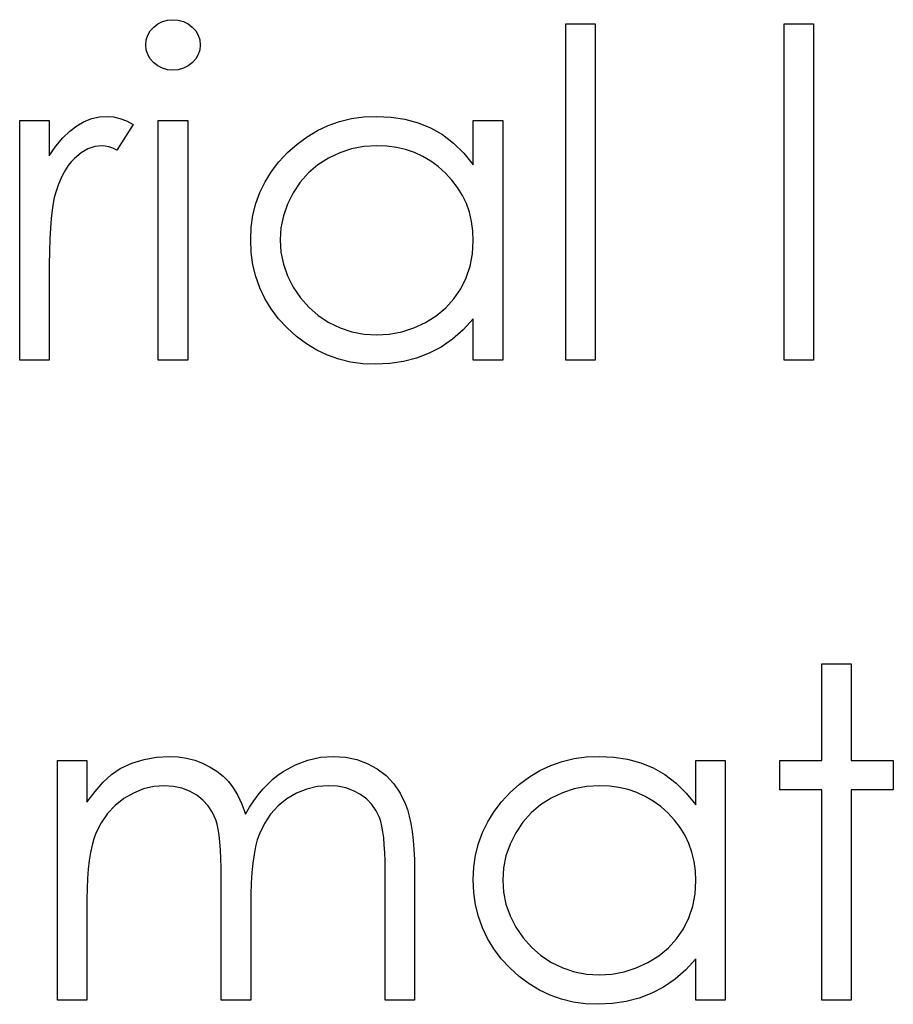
# Model space of a CAD drawing. Header units: inches. Extents: x 370 to 474, y 80 to 168.
# Tile 85 of 170: x 429.16 to 429.528, y 86.148 to 86.562. Entities that reach past the tile are written whole.
import ezdxf

# ---------------------------------------------------------------- set-up
doc = ezdxf.new("R2010")
doc.units = ezdxf.units.IN
doc.header["$LTSCALE"] = 0.5
doc.header["$MEASUREMENT"] = 0

msp = doc.modelspace()

# ---------------------------------------------------------------- linework, layer by layer
at = {"color": 7, "linetype": 'Continuous'}
for p, q in [((429.21854, 86.56028), (429.2205, 86.56127)), ((429.2205, 86.56127), (429.22257, 86.56185)), ((429.22257, 86.56185), (429.22483, 86.56205)), ((429.22483, 86.56205), (429.22713, 86.56185)), ((429.22713, 86.56185), (429.22925, 86.56127)), ((429.22925, 86.56127), (429.23121, 86.56028)), ((429.21426, 86.55548), (429.21531, 86.5573)), ((429.21531, 86.5573), (429.21677, 86.55893)), ((429.21677, 86.55893), (429.21854, 86.56028)), ((429.23121, 86.56028), (429.23298, 86.55893)), ((429.23298, 86.55893), (429.23447, 86.5573)), ((429.23447, 86.5573), (429.23552, 86.55548)), ((429.39007, 86.56028), (429.40243, 86.56028)), ((429.39007, 86.41895), (429.39007, 86.56028)), ((429.40243, 86.56028), (429.40243, 86.56028)), ((429.40243, 86.56028), (429.40243, 86.41895)), ((429.48193, 86.56028), (429.4943, 86.56028)), ((429.48193, 86.41895), (429.48193, 86.56028)), ((429.4943, 86.56028), (429.4943, 86.56028)), ((429.4943, 86.56028), (429.4943, 86.41895)), ((429.21341, 86.55139), (429.21363, 86.55352)), ((429.21363, 86.55352), (429.21426, 86.55548)), ((429.23552, 86.55548), (429.23615, 86.55352)), ((429.23615, 86.55352), (429.23637, 86.55139)), ((429.21363, 86.54932), (429.21341, 86.55139)), ((429.21341, 86.55139), (429.21341, 86.55139)), ((429.21426, 86.54739), (429.21363, 86.54932)), ((429.23615, 86.54932), (429.23552, 86.54739)), ((429.23637, 86.55139), (429.23615, 86.54932)), ((429.23637, 86.55139), (429.23637, 86.55139)), ((429.21531, 86.5456), (429.21426, 86.54739)), ((429.21677, 86.54397), (429.21531, 86.5456)), ((429.23447, 86.5456), (429.23298, 86.54397)), ((429.23552, 86.54739), (429.23447, 86.5456)), ((429.21854, 86.54261), (429.21677, 86.54397)), ((429.2205, 86.54162), (429.21854, 86.54261)), ((429.22257, 86.54104), (429.2205, 86.54162)), ((429.22483, 86.54085), (429.22257, 86.54104)), ((429.22713, 86.54104), (429.22483, 86.54085)), ((429.22483, 86.54085), (429.22483, 86.54085)), ((429.22925, 86.54162), (429.22713, 86.54104)), ((429.23121, 86.54261), (429.22925, 86.54162)), ((429.23298, 86.54397), (429.23121, 86.54261)), ((429.1876, 86.51921), (429.1908, 86.52045)), ((429.1908, 86.52045), (429.19403, 86.52117)), ((429.19403, 86.52117), (429.19734, 86.52142)), ((429.19734, 86.52142), (429.19734, 86.52142)), ((429.19734, 86.52142), (429.19991, 86.52119)), ((429.19991, 86.52119), (429.20256, 86.52056)), ((429.20256, 86.52056), (429.20529, 86.51948)), ((429.29497, 86.51929), (429.29994, 86.52048)), ((429.29994, 86.52048), (429.3051, 86.52117)), ((429.3051, 86.52117), (429.31046, 86.52142)), ((429.31046, 86.52142), (429.31046, 86.52142)), ((429.31046, 86.52142), (429.31662, 86.52111)), ((429.31662, 86.52111), (429.32247, 86.5202)), ((429.32247, 86.5202), (429.32802, 86.51866)), ((429.16041, 86.51965), (429.17277, 86.51965)), ((429.16041, 86.41895), (429.16041, 86.51965)), ((429.17277, 86.51965), (429.17277, 86.51965)), ((429.17277, 86.51965), (429.17277, 86.50483)), ((429.18144, 86.51523), (429.18448, 86.5175)), ((429.18448, 86.5175), (429.1876, 86.51921)), ((429.20811, 86.51796), (429.20132, 86.50725)), ((429.20529, 86.51948), (429.20811, 86.51796)), ((429.20811, 86.51796), (429.20811, 86.51796)), ((429.21871, 86.51965), (429.23107, 86.51965)), ((429.21871, 86.41895), (429.21871, 86.51965)), ((429.23107, 86.51965), (429.23107, 86.51965)), ((429.23107, 86.51965), (429.23107, 86.41895)), ((429.28562, 86.51548), (429.2902, 86.51761)), ((429.2902, 86.51761), (429.29497, 86.51929)), ((429.32802, 86.51866), (429.33326, 86.51653)), ((429.33326, 86.51653), (429.3382, 86.51374)), ((429.3512, 86.50102), (429.3512, 86.51965)), ((429.3512, 86.51965), (429.3512, 86.51965)), ((429.3512, 86.51965), (429.36357, 86.51965)), ((429.36357, 86.51965), (429.36357, 86.41895)), ((429.17559, 86.50891), (429.17849, 86.51239)), ((429.17849, 86.51239), (429.18144, 86.51523)), ((429.27706, 86.50977), (429.28126, 86.51286)), ((429.28126, 86.51286), (429.28562, 86.51548)), ((429.3382, 86.51374), (429.34287, 86.51021)), ((429.17277, 86.50483), (429.17559, 86.50891)), ((429.18912, 86.50772), (429.18627, 86.50607)), ((429.19204, 86.50872), (429.18912, 86.50772)), ((429.195, 86.50905), (429.19204, 86.50872)), ((429.19635, 86.50894), (429.195, 86.50905)), ((429.195, 86.50905), (429.195, 86.50905)), ((429.19787, 86.50861), (429.19635, 86.50894)), ((429.19952, 86.50803), (429.19787, 86.50861)), ((429.20132, 86.50725), (429.19952, 86.50803)), ((429.27309, 86.50621), (429.27706, 86.50977)), ((429.30003, 86.50775), (429.29506, 86.50612)), ((429.30522, 86.50872), (429.30003, 86.50775)), ((429.31063, 86.50905), (429.30522, 86.50872)), ((429.31482, 86.50888), (429.31063, 86.50905)), ((429.31885, 86.50833), (429.31482, 86.50888)), ((429.32272, 86.50745), (429.31885, 86.50833)), ((429.32641, 86.50618), (429.32272, 86.50745)), ((429.34287, 86.51021), (429.34717, 86.50599)), ((429.17277, 86.50483), (429.17277, 86.50483)), ((429.18346, 86.50375), (429.1821, 86.50234)), ((429.18627, 86.50607), (429.18346, 86.50375)), ((429.20132, 86.50725), (429.20132, 86.50725)), ((429.26944, 86.50231), (429.27309, 86.50621)), ((429.29028, 86.50386), (429.28587, 86.50102)), ((429.29506, 86.50612), (429.29028, 86.50386)), ((429.32992, 86.50458), (429.32641, 86.50618)), ((429.33329, 86.50262), (429.32992, 86.50458)), ((429.34717, 86.50599), (429.3512, 86.50102)), ((429.18084, 86.50074), (429.17968, 86.49897)), ((429.1821, 86.50234), (429.18084, 86.50074)), ((429.26629, 86.4982), (429.26944, 86.50231)), ((429.28587, 86.50102), (429.28192, 86.49762)), ((429.33646, 86.50027), (429.33329, 86.50262)), ((429.33947, 86.49759), (429.33646, 86.50027)), ((429.3512, 86.50102), (429.3512, 86.50102)), ((429.17755, 86.49486), (429.17661, 86.49254)), ((429.17857, 86.49701), (429.17755, 86.49486)), ((429.17968, 86.49897), (429.17857, 86.49701)), ((429.26364, 86.49392), (429.26629, 86.4982)), ((429.28192, 86.49762), (429.27844, 86.49373)), ((429.34223, 86.49464), (429.33947, 86.49759)), ((429.17661, 86.49254), (429.17576, 86.49003)), ((429.26146, 86.48945), (429.26364, 86.49392)), ((429.27844, 86.49373), (429.27543, 86.48929)), ((429.3446, 86.49152), (429.34223, 86.49464)), ((429.34662, 86.48821), (429.3446, 86.49152)), ((429.17498, 86.48735), (429.17446, 86.48495)), ((429.17576, 86.49003), (429.17498, 86.48735)), ((429.17498, 86.48735), (429.17498, 86.48735)), ((429.25975, 86.48476), (429.26146, 86.48945)), ((429.27543, 86.48929), (429.27303, 86.48454)), ((429.34828, 86.48473), (429.34662, 86.48821)), ((429.17446, 86.48495), (429.17402, 86.482)), ((429.25854, 86.4799), (429.25975, 86.48476)), ((429.27303, 86.48454), (429.27132, 86.47962)), ((429.34955, 86.48109), (429.34828, 86.48473)), ((429.17363, 86.47849), (429.17333, 86.47443)), ((429.17402, 86.482), (429.17363, 86.47849)), ((429.25782, 86.47482), (429.25854, 86.4799)), ((429.27132, 86.47962), (429.27027, 86.4746)), ((429.35046, 86.47725), (429.34955, 86.48109)), ((429.17333, 86.47443), (429.17308, 86.46985)), ((429.25757, 86.46958), (429.25782, 86.47482)), ((429.27027, 86.4746), (429.26994, 86.46944)), ((429.35101, 86.47325), (429.35046, 86.47725)), ((429.3512, 86.46908), (429.35101, 86.47325)), ((429.17308, 86.46985), (429.17291, 86.46472)), ((429.25782, 86.46422), (429.25757, 86.46958)), ((429.25757, 86.46958), (429.25757, 86.46958)), ((429.26994, 86.46944), (429.26994, 86.46944)), ((429.26994, 86.46944), (429.2703, 86.4643)), ((429.35087, 86.46361), (429.3512, 86.46908)), ((429.3512, 86.46908), (429.3512, 86.46908)), ((429.17291, 86.46472), (429.1728, 86.45903)), ((429.25854, 86.45906), (429.25782, 86.46422)), ((429.2703, 86.4643), (429.27132, 86.45928)), ((429.3499, 86.45845), (429.35087, 86.46361)), ((429.1728, 86.45903), (429.17277, 86.45279)), ((429.25973, 86.45412), (429.25854, 86.45906)), ((429.27132, 86.45928), (429.27306, 86.45437)), ((429.34825, 86.45354), (429.3499, 86.45845)), ((429.26141, 86.44937), (429.25973, 86.45412)), ((429.27306, 86.45437), (429.27549, 86.44956)), ((429.34596, 86.44893), (429.34825, 86.45354)), ((429.17277, 86.45279), (429.17277, 86.45279)), ((429.17277, 86.45279), (429.17277, 86.41895)), ((429.26359, 86.44482), (429.26141, 86.44937)), ((429.27549, 86.44956), (429.27852, 86.44509)), ((429.34306, 86.44471), (429.34596, 86.44893)), ((429.26621, 86.44048), (429.26359, 86.44482)), ((429.27852, 86.44509), (429.282, 86.44115)), ((429.282, 86.44115), (429.28598, 86.43772)), ((429.33964, 86.44092), (429.34306, 86.44471)), ((429.26933, 86.43637), (429.26621, 86.44048)), ((429.28598, 86.43772), (429.29042, 86.43482)), ((429.33105, 86.43477), (429.33561, 86.43761)), ((429.33561, 86.43761), (429.33964, 86.44092)), ((429.27295, 86.43245), (429.26933, 86.43637)), ((429.29042, 86.43482), (429.2952, 86.43251)), ((429.32614, 86.43248), (429.33105, 86.43477)), ((429.3512, 86.43637), (429.34692, 86.43173)), ((429.3512, 86.41895), (429.3512, 86.43637)), ((429.3512, 86.43637), (429.3512, 86.43637)), ((429.27689, 86.42886), (429.27295, 86.43245)), ((429.28103, 86.42577), (429.27689, 86.42886)), ((429.2952, 86.43251), (429.30014, 86.43088)), ((429.30014, 86.43088), (429.30524, 86.42988)), ((429.30524, 86.42988), (429.31052, 86.42955)), ((429.31052, 86.42955), (429.31587, 86.42988)), ((429.31052, 86.42955), (429.31052, 86.42955)), ((429.31587, 86.42988), (429.32109, 86.43085)), ((429.32109, 86.43085), (429.32614, 86.43248)), ((429.34692, 86.43173), (429.34242, 86.42776)), ((429.2854, 86.42315), (429.28103, 86.42577)), ((429.34242, 86.42776), (429.33762, 86.42445)), ((429.28992, 86.42099), (429.2854, 86.42315)), ((429.29467, 86.41934), (429.28992, 86.42099)), ((429.3326, 86.4218), (429.32733, 86.41978)), ((429.33762, 86.42445), (429.3326, 86.4218)), ((429.17277, 86.41895), (429.16041, 86.41895)), ((429.16041, 86.41895), (429.16041, 86.41895)), ((429.17277, 86.41895), (429.17277, 86.41895)), ((429.23107, 86.41895), (429.21871, 86.41895)), ((429.21871, 86.41895), (429.21871, 86.41895)), ((429.23107, 86.41895), (429.23107, 86.41895)), ((429.29961, 86.41815), (429.29467, 86.41934)), ((429.30475, 86.41743), (429.29961, 86.41815)), ((429.31007, 86.41719), (429.30475, 86.41743)), ((429.31606, 86.41746), (429.31007, 86.41719)), ((429.31007, 86.41719), (429.31007, 86.41719)), ((429.32183, 86.41834), (429.31606, 86.41746)), ((429.32733, 86.41978), (429.32183, 86.41834)), ((429.36357, 86.41895), (429.3512, 86.41895)), ((429.3512, 86.41895), (429.3512, 86.41895)), ((429.36357, 86.41895), (429.36357, 86.41895)), ((429.40243, 86.41895), (429.39007, 86.41895)), ((429.39007, 86.41895), (429.39007, 86.41895)), ((429.40243, 86.41895), (429.40243, 86.41895)), ((429.4943, 86.41895), (429.48193, 86.41895)), ((429.48193, 86.41895), (429.48193, 86.41895)), ((429.4943, 86.41895), (429.4943, 86.41895)), ((429.49783, 86.29125), (429.5102, 86.29125)), ((429.49783, 86.25062), (429.49783, 86.29125)), ((429.5102, 86.29125), (429.5102, 86.29125)), ((429.5102, 86.29125), (429.5102, 86.25062)), ((429.20764, 86.24952), (429.21277, 86.25112)), ((429.21277, 86.25112), (429.21802, 86.25206)), ((429.21802, 86.25206), (429.2234, 86.25239)), ((429.2234, 86.25239), (429.2234, 86.25239)), ((429.2234, 86.25239), (429.22704, 86.25219)), ((429.22704, 86.25219), (429.23058, 86.25167)), ((429.23058, 86.25167), (429.23403, 86.25076)), ((429.23403, 86.25076), (429.23737, 86.24949)), ((429.27648, 86.24888), (429.28161, 86.25084)), ((429.28161, 86.25084), (429.28689, 86.252)), ((429.28689, 86.252), (429.29238, 86.25239)), ((429.29238, 86.25239), (429.29238, 86.25239)), ((429.29238, 86.25239), (429.29743, 86.25206)), ((429.29743, 86.25206), (429.30218, 86.25109)), ((429.30218, 86.25109), (429.30662, 86.24943)), ((429.3886, 86.25026), (429.39357, 86.25145)), ((429.39357, 86.25145), (429.39873, 86.25214)), ((429.39873, 86.25214), (429.40409, 86.25239)), ((429.40409, 86.25239), (429.40409, 86.25239)), ((429.40409, 86.25239), (429.41025, 86.25208)), ((429.41025, 86.25208), (429.4161, 86.25117)), ((429.4161, 86.25117), (429.42165, 86.24963)), ((429.17631, 86.25062), (429.18867, 86.25062)), ((429.17631, 86.14992), (429.17631, 86.25062)), ((429.18867, 86.25062), (429.18867, 86.25062)), ((429.18867, 86.25062), (429.18867, 86.23312)), ((429.19908, 86.24471), (429.20264, 86.24728)), ((429.20264, 86.24728), (429.20764, 86.24952)), ((429.20264, 86.24728), (429.20264, 86.24728)), ((429.23737, 86.24949), (429.24054, 86.24791)), ((429.24054, 86.24791), (429.24338, 86.24612)), ((429.27157, 86.24618), (429.27648, 86.24888)), ((429.30662, 86.24943), (429.31076, 86.24714)), ((429.31076, 86.24714), (429.31449, 86.24427)), ((429.37925, 86.24645), (429.38383, 86.24858)), ((429.38383, 86.24858), (429.3886, 86.25026)), ((429.42165, 86.24963), (429.42689, 86.2475)), ((429.42689, 86.2475), (429.43183, 86.24471)), ((429.44483, 86.23199), (429.44483, 86.25062)), ((429.44483, 86.25062), (429.44483, 86.25062)), ((429.44483, 86.25062), (429.4572, 86.25062)), ((429.4572, 86.25062), (429.4572, 86.14992)), ((429.48016, 86.23825), (429.48016, 86.25062)), ((429.48016, 86.25062), (429.48016, 86.25062)), ((429.48016, 86.25062), (429.49783, 86.25062)), ((429.49783, 86.25062), (429.49783, 86.25062)), ((429.5102, 86.25062), (429.5102, 86.25062)), ((429.5102, 86.25062), (429.52786, 86.25062)), ((429.52786, 86.25062), (429.52786, 86.25062)), ((429.52786, 86.25062), (429.52786, 86.23825)), ((429.19558, 86.24151), (429.19908, 86.24471)), ((429.24338, 86.24612), (429.24595, 86.24408)), ((429.24595, 86.24408), (429.24819, 86.24179)), ((429.26478, 86.24074), (429.26693, 86.24273)), ((429.26693, 86.24273), (429.26919, 86.24455)), ((429.26919, 86.24455), (429.27157, 86.24618)), ((429.31449, 86.24427), (429.31772, 86.24088)), ((429.37069, 86.24074), (429.37489, 86.24383)), ((429.37489, 86.24383), (429.37925, 86.24645)), ((429.43183, 86.24471), (429.4365, 86.24118)), ((429.1921, 86.23765), (429.19558, 86.24151)), ((429.21244, 86.23867), (429.20825, 86.23698)), ((429.21677, 86.23969), (429.21244, 86.23867)), ((429.22125, 86.24002), (429.21677, 86.23969)), ((429.22506, 86.23977), (429.22125, 86.24002)), ((429.22125, 86.24002), (429.22125, 86.24002)), ((429.22859, 86.23905), (429.22506, 86.23977)), ((429.23187, 86.23781), (429.22859, 86.23905)), ((429.24819, 86.24179), (429.2502, 86.23914)), ((429.2502, 86.23914), (429.25211, 86.23596)), ((429.26075, 86.23621), (429.26271, 86.23856)), ((429.26271, 86.23856), (429.26478, 86.24074)), ((429.28112, 86.23864), (429.27684, 86.23693)), ((429.28556, 86.23969), (429.28112, 86.23864)), ((429.29023, 86.24002), (429.28556, 86.23969)), ((429.29404, 86.2398), (429.29023, 86.24002)), ((429.29023, 86.24002), (429.29023, 86.24002)), ((429.29754, 86.23911), (429.29404, 86.2398)), ((429.3008, 86.23795), (429.29754, 86.23911)), ((429.31772, 86.24088), (429.32042, 86.23698)), ((429.36672, 86.23718), (429.37069, 86.24074)), ((429.39366, 86.23872), (429.38869, 86.23709)), ((429.39885, 86.23969), (429.39366, 86.23872)), ((429.40425, 86.24002), (429.39885, 86.23969)), ((429.40845, 86.23985), (429.40426, 86.24002)), ((429.41248, 86.2393), (429.40845, 86.23985)), ((429.41635, 86.23842), (429.41248, 86.2393)), ((429.42004, 86.23715), (429.41635, 86.23842)), ((429.4365, 86.24118), (429.4408, 86.23696)), ((429.49783, 86.23825), (429.48016, 86.23825)), ((429.48016, 86.23825), (429.48016, 86.23825)), ((429.49783, 86.14992), (429.49783, 86.23825)), ((429.49783, 86.23825), (429.49783, 86.23825)), ((429.52786, 86.23825), (429.5102, 86.23825)), ((429.5102, 86.23825), (429.5102, 86.23825)), ((429.5102, 86.23825), (429.5102, 86.14992)), ((429.52786, 86.23825), (429.52786, 86.23825)), ((429.18867, 86.23312), (429.1921, 86.23765)), ((429.20422, 86.23464), (429.20052, 86.23171)), ((429.20825, 86.23698), (429.20422, 86.23464)), ((429.23485, 86.2361), (429.23187, 86.23781)), ((429.2375, 86.234), (429.23485, 86.2361)), ((429.25211, 86.23596), (429.25385, 86.23229)), ((429.25887, 86.23367), (429.26075, 86.23621)), ((429.27278, 86.2345), (429.26908, 86.23152)), ((429.27684, 86.23693), (429.27278, 86.2345)), ((429.30375, 86.23635), (429.3008, 86.23795)), ((429.30637, 86.23436), (429.30375, 86.23635)), ((429.30858, 86.2321), (429.30637, 86.23436)), ((429.32042, 86.23698), (429.32261, 86.23254)), ((429.36307, 86.23329), (429.36672, 86.23718)), ((429.38391, 86.23483), (429.3795, 86.23199)), ((429.38869, 86.23709), (429.38391, 86.23483)), ((429.42355, 86.23555), (429.42004, 86.23715)), ((429.42692, 86.23359), (429.42355, 86.23555)), ((429.4408, 86.23696), (429.44483, 86.23199)), ((429.18867, 86.23312), (429.18867, 86.23312)), ((429.20052, 86.23171), (429.19731, 86.22832)), ((429.23974, 86.23157), (429.2375, 86.234)), ((429.24153, 86.22881), (429.23974, 86.23157)), ((429.25385, 86.23229), (429.25545, 86.22807)), ((429.25545, 86.22807), (429.2571, 86.23097)), ((429.2571, 86.23097), (429.25887, 86.23367)), ((429.26908, 86.23152), (429.26594, 86.22807)), ((429.31038, 86.2295), (429.30858, 86.2321)), ((429.32261, 86.23254), (429.32352, 86.23006)), ((429.32352, 86.23006), (429.32429, 86.22727)), ((429.35992, 86.22917), (429.36307, 86.23329)), ((429.3795, 86.23199), (429.37555, 86.22859)), ((429.43009, 86.23124), (429.42692, 86.23359)), ((429.4331, 86.22856), (429.43009, 86.23124)), ((429.44483, 86.23199), (429.44483, 86.23199)), ((429.19731, 86.22832), (429.19464, 86.22448)), ((429.24289, 86.22572), (429.24153, 86.22881)), ((429.25545, 86.22807), (429.25545, 86.22807)), ((429.26594, 86.22807), (429.26331, 86.22415)), ((429.31176, 86.22663), (429.31038, 86.2295)), ((429.31231, 86.22498), (429.31176, 86.22663)), ((429.32429, 86.22727), (429.32495, 86.2242)), ((429.35727, 86.22489), (429.35992, 86.22917)), ((429.37555, 86.22859), (429.37207, 86.2247)), ((429.43586, 86.22561), (429.4331, 86.22856)), ((429.19464, 86.22448), (429.19248, 86.22015)), ((429.24344, 86.22393), (429.24289, 86.22572)), ((429.24391, 86.22175), (429.24344, 86.22393)), ((429.24429, 86.21923), (429.24391, 86.22175)), ((429.26331, 86.22415), (429.26122, 86.21979)), ((429.31278, 86.22299), (429.31231, 86.22498)), ((429.31319, 86.2207), (429.31278, 86.22299)), ((429.32495, 86.2242), (429.3255, 86.22084)), ((429.35509, 86.22042), (429.35727, 86.22489)), ((429.37207, 86.2247), (429.36906, 86.22026)), ((429.43824, 86.22249), (429.43586, 86.22561)), ((429.44025, 86.21918), (429.43824, 86.22249)), ((429.1916, 86.21772), (429.19083, 86.21501)), ((429.19248, 86.22015), (429.1916, 86.21772)), ((429.24463, 86.21634), (429.24429, 86.21923)), ((429.26122, 86.21979), (429.26036, 86.2173)), ((429.31352, 86.2181), (429.31319, 86.2207)), ((429.31377, 86.21518), (429.31352, 86.2181)), ((429.3255, 86.22084), (429.32592, 86.21719)), ((429.35338, 86.21573), (429.35509, 86.22042)), ((429.36906, 86.22026), (429.36666, 86.21551)), ((429.44191, 86.2157), (429.44025, 86.21918)), ((429.19083, 86.21501), (429.19016, 86.21198)), ((429.24487, 86.21308), (429.24463, 86.21634)), ((429.25961, 86.21443), (429.25901, 86.21117)), ((429.26036, 86.2173), (429.25961, 86.21443)), ((429.31397, 86.21195), (429.31377, 86.21518)), ((429.32592, 86.21719), (429.32622, 86.21325)), ((429.35217, 86.21087), (429.35338, 86.21573)), ((429.36666, 86.21551), (429.36495, 86.2106)), ((429.44318, 86.21206), (429.44191, 86.2157)), ((429.19016, 86.21198), (429.18964, 86.20864)), ((429.24507, 86.20946), (429.24487, 86.21308)), ((429.24518, 86.20546), (429.24507, 86.20946)), ((429.25901, 86.21117), (429.25848, 86.20753)), ((429.31408, 86.20839), (429.31397, 86.21195)), ((429.32622, 86.21325), (429.32641, 86.20899)), ((429.35145, 86.20579), (429.35217, 86.21087)), ((429.36495, 86.2106), (429.3639, 86.20557)), ((429.44409, 86.20822), (429.44318, 86.21206)), ((429.18964, 86.20864), (429.1892, 86.20502)), ((429.24521, 86.20113), (429.24518, 86.20546)), ((429.25848, 86.20753), (429.2581, 86.2035)), ((429.3141, 86.20452), (429.31408, 86.20839)), ((429.32641, 86.20899), (429.32647, 86.20447)), ((429.3512, 86.20055), (429.35145, 86.20579)), ((429.3639, 86.20557), (429.36357, 86.20041)), ((429.44464, 86.20422), (429.44409, 86.20822)), ((429.18892, 86.20107), (429.18873, 86.19685)), ((429.1892, 86.20502), (429.18892, 86.20107)), ((429.24521, 86.14992), (429.24521, 86.20113)), ((429.24521, 86.20113), (429.24521, 86.20113)), ((429.2581, 86.2035), (429.25779, 86.19908)), ((429.3141, 86.14992), (429.3141, 86.20452)), ((429.3141, 86.20452), (429.3141, 86.20452)), ((429.32647, 86.20447), (429.32647, 86.20447)), ((429.32647, 86.20447), (429.32647, 86.14992)), ((429.44483, 86.20005), (429.44464, 86.20422)), ((429.25779, 86.19908), (429.25763, 86.19428)), ((429.35145, 86.19519), (429.3512, 86.20055)), ((429.3512, 86.20055), (429.3512, 86.20055)), ((429.36357, 86.20041), (429.36357, 86.20041)), ((429.36357, 86.20041), (429.36393, 86.19528)), ((429.4445, 86.19459), (429.44483, 86.20005)), ((429.44483, 86.20005), (429.44483, 86.20005)), ((429.18873, 86.19685), (429.18867, 86.19229)), ((429.25763, 86.19428), (429.25757, 86.18909)), ((429.35217, 86.19003), (429.35145, 86.19519)), ((429.36393, 86.19528), (429.36495, 86.19025)), ((429.44353, 86.18942), (429.4445, 86.19459)), ((429.18867, 86.19229), (429.18867, 86.19229)), ((429.18867, 86.19229), (429.18867, 86.14992)), ((429.25757, 86.18909), (429.25757, 86.18909)), ((429.25757, 86.18909), (429.25757, 86.14992)), ((429.35336, 86.18509), (429.35217, 86.19003)), ((429.36495, 86.19025), (429.36669, 86.18534)), ((429.44188, 86.18451), (429.44353, 86.18942)), ((429.35504, 86.18034), (429.35336, 86.18509)), ((429.36669, 86.18534), (429.36912, 86.18054)), ((429.43959, 86.1799), (429.44188, 86.18451)), ((429.35722, 86.17579), (429.35504, 86.18034)), ((429.36912, 86.18054), (429.37215, 86.17606)), ((429.43669, 86.17568), (429.43959, 86.1799)), ((429.35984, 86.17145), (429.35722, 86.17579)), ((429.37215, 86.17606), (429.37563, 86.17212)), ((429.37563, 86.17212), (429.37961, 86.16869)), ((429.43327, 86.1719), (429.43669, 86.17568)), ((429.36296, 86.16734), (429.35984, 86.17145)), ((429.37961, 86.16869), (429.38405, 86.1658)), ((429.42468, 86.16574), (429.42924, 86.16858)), ((429.42924, 86.16858), (429.43327, 86.1719)), ((429.36658, 86.16342), (429.36296, 86.16734)), ((429.38405, 86.1658), (429.38883, 86.16348)), ((429.41977, 86.16345), (429.42468, 86.16574)), ((429.44483, 86.16734), (429.44055, 86.1627)), ((429.44483, 86.14992), (429.44483, 86.16734)), ((429.44483, 86.16734), (429.44483, 86.16734)), ((429.37052, 86.15983), (429.36658, 86.16342)), ((429.37466, 86.15674), (429.37052, 86.15983)), ((429.38883, 86.16348), (429.39377, 86.16185)), ((429.39377, 86.16185), (429.39887, 86.16085)), ((429.39887, 86.16085), (429.40415, 86.16052)), ((429.40415, 86.16052), (429.4095, 86.16085)), ((429.40415, 86.16052), (429.40415, 86.16052)), ((429.4095, 86.16085), (429.41472, 86.16182)), ((429.41472, 86.16182), (429.41977, 86.16345)), ((429.44055, 86.1627), (429.43605, 86.15873)), ((429.37903, 86.15412), (429.37466, 86.15674)), ((429.43605, 86.15873), (429.43125, 86.15542)), ((429.38355, 86.15197), (429.37903, 86.15412)), ((429.3883, 86.15031), (429.38355, 86.15197)), ((429.42623, 86.15277), (429.42096, 86.15075)), ((429.43125, 86.15542), (429.42623, 86.15277)), ((429.18867, 86.14992), (429.17631, 86.14992)), ((429.17631, 86.14992), (429.17631, 86.14992)), ((429.18867, 86.14992), (429.18867, 86.14992)), ((429.25757, 86.14992), (429.24521, 86.14992)), ((429.24521, 86.14992), (429.24521, 86.14992)), ((429.25757, 86.14992), (429.25757, 86.14992)), ((429.32647, 86.14992), (429.3141, 86.14992)), ((429.3141, 86.14992), (429.3141, 86.14992)), ((429.32647, 86.14992), (429.32647, 86.14992)), ((429.39324, 86.14912), (429.3883, 86.15031)), ((429.39838, 86.14841), (429.39324, 86.14912)), ((429.4037, 86.14816), (429.39838, 86.14841)), ((429.40969, 86.14843), (429.4037, 86.14816)), ((429.4037, 86.14816), (429.4037, 86.14816)), ((429.41546, 86.14932), (429.40969, 86.14843)), ((429.42096, 86.15075), (429.41546, 86.14932)), ((429.4572, 86.14992), (429.44483, 86.14992)), ((429.44483, 86.14992), (429.44483, 86.14992)), ((429.4572, 86.14992), (429.4572, 86.14992)), ((429.5102, 86.14992), (429.49783, 86.14992)), ((429.49783, 86.14992), (429.49783, 86.14992)), ((429.5102, 86.14992), (429.5102, 86.14992))]:
    msp.add_line(p, q, dxfattribs=at)

doc.saveas('drawing.dxf')
